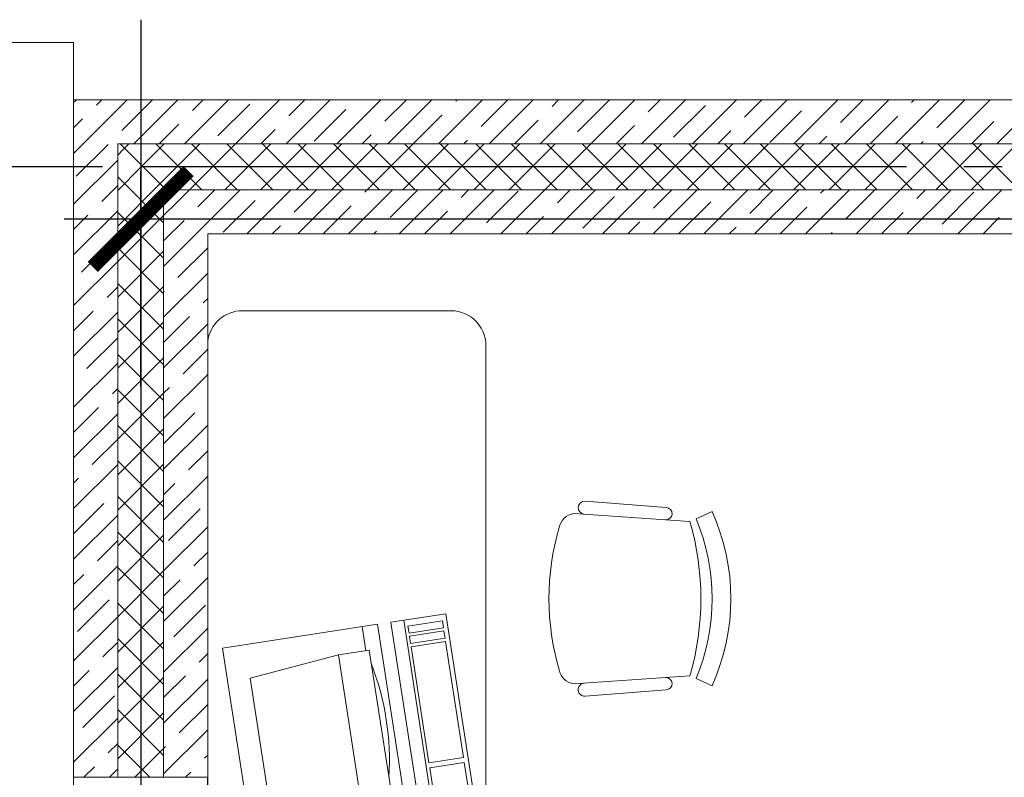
# Model space of a CAD drawing. Header units: millimetres. Extents: x 53645 to 137188, y 78097 to 135542.
# Tile 195 of 256: x 112962 to 115533, y 111859 to 113839. Entities that reach past the tile are written whole.
import ezdxf

# ---------------------------------------------------------------- set-up
doc = ezdxf.new("R2010")
doc.units = ezdxf.units.MM
doc.linetypes.add('CONTI', pattern=[0])
doc.linetypes.add('GOST2.303 5', pattern=[24, 20, -1.5, 1, -1.5])
doc.layers.add('axis_dim', color=40, linetype='CONTI')
for name, color, linetype, lineweight in [('doors_windows', 4, 'Continuous', 5), ('furniture', 36, 'Continuous', 0), ('stair1', 7, 'Continuous', 15), ('Wall2', 40, 'Continuous', 5)]:
    doc.layers.add(name, color=color, linetype=linetype, lineweight=lineweight)

# ---------------------------------------------------------------- blocks, each defined once
blk = doc.blocks.new('_ArchTick')
at = {"color": 0, "linetype": 'ByBlock', "const_width": 0.15}
blk.add_lwpolyline([(-0.5, -0.5), (0.5, 0.5)], dxfattribs=at)
blk = doc.blocks.new('table 042')
at = {"color": 0, "lineweight": 13}
for p, q in [((635.5, 718.4), (90.5, 718.4)), ((0, 637), (0, -637)), ((726, 618), (726, -637.2)), ((985.6, 220.7), (1197.6, 204.4)), ((955.8, 188.6), (1259.3, 167.6)), ((1275.9, 174.7), (1317.1, 193.4)), ((1259.3, -235.8), (955.8, -256.8)), ((1317.1, -261.6), (1275.9, -242.9)), ((1197.6, -272.6), (985.6, -288.9)), ((90.5, -737.6), (635.5, -737.6))]:
    blk.add_line(p, q, dxfattribs=at)
at = {"color": 0, "lineweight": 0}
for p, q in [((478, -95.5), (622, -73.3)), ((622, -73.3), (698.3, -567.9)), ((39, -163.2), (443.7, -100.8)), ((443.7, -100.8), (520, -595.4)), ((554.3, -590.1), (478.1, -96.1)), ((511.9, -90.2), (588.2, -584.9)), ((522.7, -105.5), (612.9, -91.6)), ((612.9, -91.6), (615.9, -110.7)), ((403.2, -107), (412.9, -170)), ((525.7, -124.6), (522.7, -105.5)), ((615.9, -110.7), (525.7, -124.6)), ((617, -118.3), (526.9, -132.2)), ((620, -137.4), (617, -118.3)), ((526.9, -132.2), (529.8, -151.3)), ((529.8, -151.3), (620, -137.4)), ((531.1, -160), (621.3, -146.1)), ((621.3, -146.1), (668, -448.9)), ((115.3, -657.9), (39, -163.2)), ((341.2, -181), (421.9, -168.6)), ((421.9, -168.6), (478.8, -537.3)), ((577.8, -462.8), (531.1, -160)), ((111.2, -241.8), (341.2, -181)), ((341.2, -181), (398.1, -549.8)), ((160.4, -561.1), (111.2, -241.8)), ((668, -448.9), (577.8, -462.8)), ((670.1, -462.2), (579.9, -476.1)), ((683.5, -548.9), (670.1, -462.2)), ((579.9, -476.1), (593.3, -562.8)), ((478.8, -537.3), (398.1, -549.8)), ((469.8, -538.7), (479.5, -601.7)), ((398.1, -549.8), (160.4, -561.1)), ((593.3, -562.8), (683.5, -548.9)), ((698.3, -567.9), (554.3, -590.1)), ((520, -595.4), (115.3, -657.9))]:
    blk.add_line(p, q, dxfattribs=at)
at = {"color": 0, "lineweight": 13}
for centre, radius, start, end in [((90.5, 627.4), 91, 90, 173.9314), ((635.5, 627.4), 91, 354.0712, 90), ((984.4, 203.7), 17.1, 86.0458, 266.0458), ((963.6, 142.7), 46.6, 99.6924, 168.1876), ((1196.4, 188.2), 16.2, 266.0458, 86.0458), ((816.6, -34.1), 549.8, 335.556, 24.444), ((559.8, -34.1), 728, 343.9134, 16.0866), ((767.3, -34.1), 549.8, 337.6817, 22.3183), ((1550.5, -34.1), 659.3, 163.5845, 196.4155), ((963.6, -210.9), 46.6, 191.8124, 260.3076), ((984.4, -271.9), 17.1, 93.9542, 273.9542), ((1196.4, -256.4), 16.2, 273.9542, 93.9542), ((90.5, -646.6), 91, 173.9314, 270), ((635.5, -646.6), 91, 270, 5.9288)]:
    blk.add_arc(centre, radius, start, end, dxfattribs=at)
at = {"color": 0, "lineweight": 0}
blk.add_arc((-223.7, -456.9), 698.3, 356.3823, 21.1567, dxfattribs=at)

msp = doc.modelspace()

# ---------------------------------------------------------------- linework, layer by layer
at = {"layer": 'axis_dim', "linetype": 'Continuous', "lineweight": 25}
for p, q in [((113277.7, 112880.3), (113277.7, 113442.8)), ((113077.7, 113317.8), (126877.7, 113317.8))]:
    msp.add_line(p, q, dxfattribs=at)
at = {"layer": 'axis_dim', "linetype": 'GOST2.303 5', "lineweight": 25, "ltscale": 100}
for points in [[(113277.7, 113838.6), (113277.7, 102793)], [(113177.7, 113453.9), (108766.7, 113453.9)], [(117677.7, 113453.9), (113177.7, 113453.9)]]:
    msp.add_lwpolyline(points, dxfattribs=at)
at = {"layer": 'doors_windows', "lineweight": 20, "ltscale": 50}
msp.add_lwpolyline([(113452.3, 111859), (113102.3, 111859), (113102.3, 110259), (113452.3, 110259)], close=True, dxfattribs=at)
at = {"layer": 'stair1', "ltscale": 75}
msp.add_lwpolyline([(113102.3, 113778.9), (110102.3, 113778.9), (110102.3, 109253.8), (110102.3, 104128.9), (113102.3, 104128.9)], close=True, dxfattribs=at)
at = {"layer": 'Wall2', "ltscale": 100}
for points in [[(113102.7, 113628.9), (113102.7, 111859)], [(118472.8, 113628.9), (113102.7, 113628.9)], [(113102.7, 113621.9), (113106.2, 113625.4)], [(113106.2, 113625.4), (113109.7, 113628.9)], [(113162, 113614.9), (113176, 113628.9)], [(113172.5, 113559.1), (113242.3, 113628.9)], [(113228.3, 113548.6), (113308.6, 113628.9)], [(113259.9, 113513.9), (113374.9, 113628.9)], [(113392.4, 113513.9), (113507.4, 113628.9)], [(113413.2, 113601), (113441.2, 113628.9)], [(113525, 113513.9), (113640, 113628.9)], [(113657.6, 113513.9), (113772.6, 113628.9)], [(113664.5, 113587.1), (113706.3, 113628.9)], [(113790.2, 113513.9), (113905.2, 113628.9)], [(113915.7, 113573.2), (113971.5, 113628.9)], [(113922.8, 113513.9), (114037.8, 113628.9)], [(114055.4, 113513.9), (114170.4, 113628.9)], [(114100.7, 113625.5), (114104.1, 113628.9)], [(114166.9, 113559.2), (114236.6, 113628.9)], [(114187.9, 113513.9), (114302.9, 113628.9)], [(114320.5, 113513.9), (114435.5, 113628.9)], [(114351.9, 113611.6), (114369.2, 113628.9)], [(114418.2, 113545.3), (114501.1, 113628.2)], [(114453.1, 113513.9), (114568.1, 113628.9)], [(114585.7, 113513.9), (114700.7, 113628.9)], [(114603.1, 113597.7), (114634.4, 113628.9)], [(114718.3, 113513.9), (114833.3, 113628.9)], [(114850.9, 113513.9), (114965.9, 113628.9)], [(114854.4, 113583.8), (114899.6, 113628.9)], [(114983.4, 113513.9), (115098.4, 113628.9)], [(115105.6, 113569.8), (115164.7, 113628.9)], [(115116, 113513.9), (115231, 113628.9)], [(115248.6, 113513.9), (115363.6, 113628.9)], [(115290.6, 113622.2), (115297.3, 113628.9)], [(115356.9, 113555.9), (115429.9, 113628.9)], [(115381.2, 113513.9), (115496.2, 113628.9)], [(115513.8, 113513.9), (115628.8, 113628.9)], [(113479.5, 113534.7), (113562.4, 113617.6)], [(113730.7, 113520.8), (113813.6, 113603.7)], [(114669.4, 113531.4), (114752.3, 113614.3)], [(114920.7, 113517.5), (115003.5, 113600.3)], [(113102.7, 113555.6), (113126.2, 113579.1)], [(113989.1, 113513.9), (114064.9, 113589.7)], [(114254.2, 113513.9), (114316.1, 113575.8)], [(115182.3, 113513.9), (115254.8, 113586.4)], [(115447.5, 113513.9), (115506, 113572.5)], [(113102.7, 113489.3), (113172.5, 113559.1)], [(113326.2, 113513.9), (113377.4, 113565.2)], [(113591.3, 113513.9), (113628.7, 113551.3)], [(114519.4, 113513.9), (114567.3, 113561.9)], [(114784.6, 113513.9), (114818.6, 113548)], [(113856.5, 113513.9), (113879.9, 113537.4)], [(114121.6, 113513.9), (114131.1, 113523.4)], [(115049.7, 113513.9), (115069.8, 113534)], [(115314.9, 113513.9), (115321.1, 113520.1)], [(113109.6, 113430), (113192.5, 113512.8)], [(113217.7, 111859), (113217.7, 113513.9)], [(113217.7, 111859), (113217.7, 113513.9)], [(113217.7, 113513.9), (118472.8, 113513.9)], [(113217.7, 113513.9), (118472.8, 113513.9)], [(113217.7, 113485), (113232.1, 113499.5)], [(113344.5, 113393.9), (113224.5, 113513.9)], [(113232.1, 113499.5), (113246.6, 113513.9)], [(113278.5, 113453.1), (113339.4, 113513.9)], [(113437.3, 113393.9), (113317.3, 113513.9)], [(113324.9, 113406.7), (113432.2, 113513.9)], [(113405, 113393.9), (113525, 113513.9)], [(113530.1, 113393.9), (113410.1, 113513.9)], [(113497.8, 113393.9), (113617.8, 113513.9)], [(113622.9, 113393.9), (113502.9, 113513.9)], [(113590.6, 113393.9), (113710.6, 113513.9)], [(113715.7, 113393.9), (113595.7, 113513.9)], [(113683.4, 113393.9), (113803.4, 113513.9)], [(113808.5, 113393.9), (113688.5, 113513.9)], [(113776.3, 113393.9), (113896.3, 113513.9)], [(113901.3, 113393.9), (113781.3, 113513.9)], [(113869.1, 113393.9), (113989.1, 113513.9)], [(113994.2, 113393.9), (113874.2, 113513.9)], [(113961.9, 113393.9), (114081.9, 113513.9)], [(114087, 113393.9), (113967, 113513.9)], [(114054.7, 113393.9), (114174.7, 113513.9)], [(114179.8, 113393.9), (114059.8, 113513.9)], [(114147.5, 113393.9), (114267.5, 113513.9)], [(114272.6, 113393.9), (114152.6, 113513.9)], [(114240.3, 113393.9), (114360.3, 113513.9)], [(114365.4, 113393.9), (114245.4, 113513.9)], [(114333.1, 113393.9), (114453.1, 113513.9)], [(114458.2, 113393.9), (114338.2, 113513.9)], [(114425.9, 113393.9), (114545.9, 113513.9)], [(114551, 113393.9), (114431, 113513.9)], [(114518.7, 113393.9), (114638.7, 113513.9)], [(114643.8, 113393.9), (114523.8, 113513.9)], [(114611.5, 113393.9), (114731.5, 113513.9)], [(114736.6, 113393.9), (114616.6, 113513.9)], [(114704.3, 113393.9), (114824.3, 113513.9)], [(114829.4, 113393.9), (114709.4, 113513.9)], [(114797.1, 113393.9), (114917.1, 113513.9)], [(114922.2, 113393.9), (114802.2, 113513.9)], [(114890, 113393.9), (115010, 113513.9)], [(115015, 113393.9), (114895, 113513.9)], [(114982.8, 113393.9), (115102.8, 113513.9)], [(115107.8, 113393.9), (114987.8, 113513.9)], [(115075.6, 113393.9), (115195.6, 113513.9)], [(115200.7, 113393.9), (115080.7, 113513.9)], [(115168.4, 113393.9), (115288.4, 113513.9)], [(115293.5, 113393.9), (115173.5, 113513.9)], [(115261.2, 113393.9), (115381.2, 113513.9)], [(115386.3, 113393.9), (115266.3, 113513.9)], [(115354, 113393.9), (115474, 113513.9)], [(115479.1, 113393.9), (115359.1, 113513.9)], [(115446.8, 113393.9), (115566.8, 113513.9)], [(115571.9, 113393.9), (115451.9, 113513.9)], [(113102.7, 113356.8), (113217.7, 113471.8)], [(113217.7, 113392.2), (113278.5, 113453.1)], [(113337.7, 113308), (113217.7, 113428)], [(113175.9, 113363.7), (113217.7, 113405.5)], [(113217.7, 113299.4), (113324.9, 113406.7)], [(113337.7, 113393.9), (113337.7, 111859)], [(113337.7, 113393.9), (113337.7, 111859)], [(118472.8, 113393.9), (113337.7, 113393.9)], [(118472.8, 113393.9), (113337.7, 113393.9)], [(113371.3, 113360.3), (113405, 113393.9)], [(113427.1, 113349.8), (113471.3, 113393.9)], [(113437.6, 113294), (113537.6, 113393.9)], [(113555.2, 113278.9), (113670.2, 113393.9)], [(113678.4, 113335.8), (113736.5, 113393.9)], [(113687.8, 113278.9), (113802.8, 113393.9)], [(113820.4, 113278.9), (113935.4, 113393.9)], [(113863.3, 113388.2), (113869.1, 113393.9)], [(113929.6, 113321.9), (114001.6, 113393.9)], [(113952.9, 113278.9), (114067.9, 113393.9)], [(114085.5, 113278.9), (114200.5, 113393.9)], [(114114.6, 113374.3), (114134.2, 113393.9)], [(114180.9, 113308), (114263.7, 113390.9)], [(114218.1, 113278.9), (114333.1, 113393.9)], [(114350.7, 113278.9), (114465.7, 113393.9)], [(114365.8, 113360.4), (114399.4, 113393.9)], [(114483.3, 113278.9), (114598.3, 113393.9)], [(114615.9, 113278.9), (114730.9, 113393.9)], [(114617.1, 113346.4), (114664.6, 113393.9)], [(114748.4, 113278.9), (114863.4, 113393.9)], [(114868.3, 113332.5), (114929.7, 113393.9)], [(114881, 113278.9), (114996, 113393.9)], [(115013.6, 113278.9), (115128.6, 113393.9)], [(115053.3, 113384.9), (115062.3, 113393.9)], [(115119.5, 113318.6), (115194.9, 113393.9)], [(115146.2, 113278.9), (115261.2, 113393.9)], [(115278.8, 113278.9), (115393.8, 113393.9)], [(115304.5, 113371), (115327.5, 113393.9)], [(115411.3, 113278.9), (115526.3, 113393.9)], [(113493.4, 113283.5), (113576.3, 113366.3)], [(114432.1, 113294.1), (114515, 113376.9)], [(115370.8, 113304.7), (115453.7, 113387.5)], [(113102.7, 113224.2), (113217.7, 113339.2)], [(113337.7, 113326.6), (113371.3, 113360.3)], [(113754.1, 113278.9), (113827.5, 113352.4)], [(114683.4, 113280.1), (114766.2, 113363)], [(114947.3, 113278.9), (115017.5, 113349.1)], [(113102.7, 113290.5), (113140.1, 113327.9)], [(113337.7, 113215.2), (113217.7, 113335.2)], [(113217.7, 113206.6), (113337.7, 113326.6)], [(113337.7, 113260.3), (113391.3, 113314)], [(114019.2, 113278.9), (114078.8, 113338.5)], [(114284.4, 113278.9), (114330, 113324.6)], [(115212.5, 113278.9), (115268.7, 113335.2)], [(115477.6, 113278.9), (115519.9, 113321.3)], [(113337.7, 113194), (113437.6, 113294)], [(113621.5, 113278.9), (113642.6, 113300)], [(114549.6, 113278.9), (114581.3, 113310.6)], [(114814.7, 113278.9), (114832.5, 113296.7)], [(113452.7, 111859), (113452.7, 113278.9)], [(113452.7, 113278.9), (118472.8, 113278.9)], [(113886.6, 113278.9), (113893.8, 113286.1)], [(115079.9, 113278.9), (115083.8, 113282.8)], [(113123.5, 113178.7), (113206.4, 113261.6)], [(113337.7, 113122.3), (113217.7, 113242.3)], [(113374.8, 113164.8), (113452.7, 113242.7)], [(113217.7, 113113.8), (113337.7, 113233.8)], [(113102.7, 113091.6), (113217.7, 113206.6)], [(113337.7, 113061.4), (113452.7, 113176.4)], [(113189.8, 113112.4), (113217.7, 113140.3)], [(113337.7, 113029.5), (113217.7, 113149.5)], [(113217.7, 113021), (113337.7, 113141)], [(113337.7, 113127.7), (113339, 113129)], [(113441.1, 113098.5), (113452.7, 113110.1)], [(113102.7, 113025.3), (113154, 113076.6)], [(113102.7, 112959), (113217.7, 113074)], [(113337.7, 112936.7), (113217.7, 113056.7)], [(113337.7, 112995.1), (113405.3, 113062.7)], [(113217.7, 112928.2), (113337.7, 113048.2)], [(113337.7, 112928.8), (113452.7, 113043.8)], [(113137.4, 112927.5), (113217.7, 113007.7)], [(113337.7, 112843.9), (113217.7, 112963.9)], [(113217.7, 112835.4), (113337.7, 112955.4)], [(113388.7, 112913.6), (113452.7, 112977.5)], [(113102.7, 112826.4), (113217.7, 112941.4)], [(113337.7, 112796.3), (113452.7, 112911.3)], [(113337.7, 112862.5), (113352.9, 112877.8)], [(113203.7, 112861.2), (113217.7, 112875.1)], [(113337.7, 112751.1), (113217.7, 112871.1)], [(113217.7, 112742.5), (113337.7, 112862.5)], [(113102.7, 112760.1), (113167.9, 112825.4)], [(113102.7, 112693.8), (113217.7, 112808.8)], [(113337.7, 112730), (113419.2, 112811.5)], [(113337.7, 112658.3), (113217.7, 112778.3)], [(113337.7, 112663.7), (113452.7, 112778.7)], [(113217.7, 112649.7), (113337.7, 112769.7)], [(113151.4, 112676.2), (113217.7, 112742.5)], [(113402.6, 112662.3), (113452.7, 112712.4)], [(113102.7, 112561.3), (113217.7, 112676.3)], [(113337.7, 112565.5), (113217.7, 112685.5)], [(113217.7, 112556.9), (113337.7, 112676.9)], [(113337.7, 112531.1), (113452.7, 112646.1)], [(113102.7, 112627.5), (113115.6, 112640.4)], [(113337.7, 112597.4), (113366.8, 112626.5)], [(113217.7, 112609.9), (113217.7, 112610)], [(113102.7, 112495), (113181.9, 112574.1)], [(113337.7, 112472.7), (113217.7, 112592.7)], [(113217.7, 112464.1), (113337.7, 112584.1)], [(113102.7, 112428.7), (113217.7, 112543.7)], [(113350.2, 112477.4), (113433.1, 112560.2)], [(113337.7, 112379.9), (113217.7, 112499.9)], [(113217.7, 112371.3), (113337.7, 112491.3)], [(113337.7, 112398.5), (113452.7, 112513.5)], [(113165.3, 112425), (113217.7, 112477.4)], [(113416.5, 112411.1), (113452.7, 112447.2)], [(113102.7, 112296.1), (113217.7, 112411.1)], [(113102.7, 112362.4), (113129.5, 112389.2)], [(113337.7, 112287.1), (113217.7, 112407.1)], [(113217.7, 112278.5), (113337.7, 112398.5)], [(113337.7, 112265.9), (113452.7, 112380.9)], [(113337.7, 112332.2), (113380.7, 112375.3)], [(113112.9, 112240), (113195.8, 112322.9)], [(113337.7, 112194.3), (113217.7, 112314.3)], [(113217.7, 112185.7), (113337.7, 112305.7)], [(113364.2, 112226.1), (113447, 112309)], [(113102.7, 112163.5), (113217.7, 112278.5)], [(113337.7, 112133.3), (113452.7, 112248.3)], [(113179.2, 112173.7), (113217.7, 112212.2)], [(113337.7, 112101.5), (113217.7, 112221.5)], [(113217.7, 112092.9), (113337.7, 112212.9)], [(113430.4, 112159.8), (113452.7, 112182.1)], [(113102.7, 112030.9), (113217.7, 112145.9)], [(113102.7, 112097.2), (113143.4, 112138)], [(113337.7, 112008.6), (113217.7, 112128.6)], [(113217.7, 112000.1), (113337.7, 112120.1)], [(113337.7, 112067.1), (113394.7, 112124)], [(113337.7, 112000.8), (113452.7, 112115.8)], [(113126.8, 111988.8), (113209.7, 112071.7)], [(113337.7, 111915.8), (113217.7, 112035.8)], [(113378.1, 111974.9), (113452.7, 112049.5)], [(113102.7, 111898.3), (113217.7, 112013.3)], [(113217.7, 111907.3), (113337.7, 112027.3)], [(113337.7, 111868.2), (113452.7, 111983.2)], [(113193.1, 111922.5), (113217.7, 111947.1)], [(113301.7, 111859), (113217.7, 111943)], [(113262.2, 111859), (113337.7, 111934.5)], [(113337.7, 111934.5), (113342.3, 111939.1)], [(113444.4, 111908.6), (113452.7, 111916.9)], [(113129.6, 111859), (113157.3, 111886.7)], [(113195.9, 111859), (113217.7, 111880.8)], [(113102.7, 111859), (113217.7, 111859)], [(113337.7, 111859), (113217.7, 111859)], [(113337.7, 111859), (113452.7, 111859)], [(113394.8, 111859), (113408.6, 111872.8)]]:
    msp.add_lwpolyline(points, dxfattribs=at)

# ---------------------------------------------------------------- block references
at = {"layer": 'axis_dim', "linetype": 'Continuous', "lineweight": 25, "xscale": 250, "yscale": 250, "zscale": 250, "rotation": 180}
msp.add_blockref('_ArchTick', (113277.7, 113317.8), dxfattribs=at)
at = {"layer": 'furniture'}
msp.add_blockref('table 042', (113452.7, 112359.8), dxfattribs=at)

doc.saveas('drawing.dxf')
